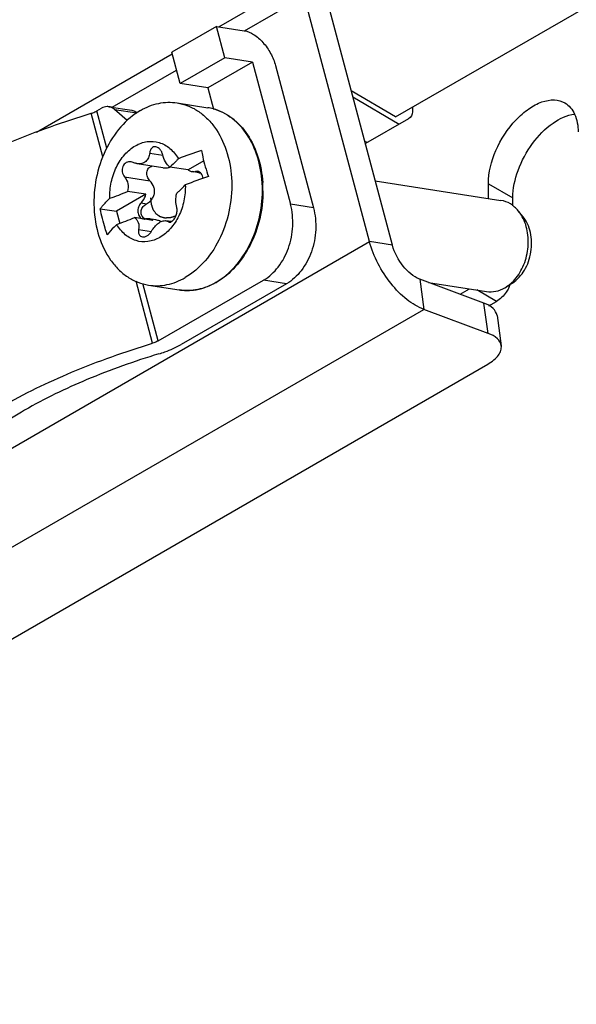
# Model space of a CAD drawing. Header units: millimetres. Extents: x 0 to 841, y 0 to 594.
# Tile 66 of 127: x 737 to 749, y 113 to 135. Entities that reach past the tile are written whole.
import ezdxf

# ---------------------------------------------------------------- set-up
doc = ezdxf.new("R2010")
doc.units = ezdxf.units.MM
doc.header["$LTSCALE"] = 46.255
doc.layers.get('0').update_dxf_attribs({"linetype": 'CONTINUOUS'})
for name, color, linetype in [('CHAMFERS', 7, 'CONTINUOUS'), ('DRAFTS', 7, 'CONTINUOUS'), ('ROUNDS', 7, 'CONTINUOUS')]:
    doc.layers.add(name, color=color, linetype=linetype)

msp = doc.modelspace()

# ---------------------------------------------------------------- linework, layer by layer
at = {"color": 9, "linetype": 'CONTINUOUS'}
for p, q in [((741.2537, 134.4408), (743.0482, 135.4769)), ((741.8105, 134.3517), (743.1015, 135.097)), ((737.2969, 132.1564), (740.2401, 133.8557)), ((738.941, 132.695), (740.335, 133.4998)), ((739.7539, 131.7021), (740.0372, 131.6576)), ((739.2088, 131.1865), (739.7567, 131.1004)), ((740.7491, 131.3032), (740.8342, 131.2898)), ((747.0963, 131.0372), (747.6267, 130.731)), ((739.566, 130.6202), (739.6841, 130.6016)), ((739.5128, 130.0465), (739.7906, 130.0029)), ((740.1508, 130.214), (740.2049, 130.2055)), ((719.0632, 115.0843), (744.5191, 129.7812)), ((745.0174, 129.7029), (744.5191, 129.7812)), ((745.6078, 128.9684), (745.6999, 128.3122)), ((747.0927, 127.7917), (747.0006, 128.4479)), ((720.2441, 113.6153), (745.6999, 128.3122))]:
    msp.add_line(p, q, dxfattribs=at)
at = {"color": 3, "linetype": 'CONTINUOUS'}
for p, q in [((744.5191, 129.7812), (743.1015, 135.097)), ((747.0927, 127.7917), (745.6999, 128.3122)), ((723.0403, 113.2427), (747.0819, 127.1232))]:
    msp.add_line(p, q, dxfattribs=at)
at = {"color": 7, "linetype": 'CONTINUOUS'}
for p, q in [((745.0174, 129.7029), (743.5998, 135.0187)), ((741.204, 134.4486), (740.2317, 133.8873)), ((741.204, 134.4486), (741.802, 134.3547)), ((741.3853, 133.7685), (741.204, 134.4486)), ((740.4131, 133.2071), (740.2317, 133.8873)), ((741.3853, 133.7685), (740.4131, 133.2071)), ((741.9834, 133.6745), (741.0111, 133.1132)), ((741.9834, 133.6745), (741.3853, 133.7685)), ((741.0111, 133.1132), (740.4131, 133.2071)), ((741.0111, 133.1132), (741.1329, 132.6565)), ((740.3482, 132.7895), (741.0127, 132.6851)), ((740.9249, 131.5309), (740.5859, 131.3351)), ((740.0412, 131.3824), (739.4807, 131.4704)), ((740.5859, 131.3351), (740.1869, 131.3978)), ((740.7932, 131.3052), (740.7491, 131.3032)), ((740.8217, 131.276), (740.6713, 131.2996)), ((744.6442, 131.1024), (747.3692, 130.6744)), ((739.6709, 130.8069), (739.0324, 130.4382)), ((739.6709, 130.8069), (739.272, 130.8696)), ((738.6818, 130.4933), (739.0324, 130.4382)), ((739.0324, 130.4382), (739.1022, 130.1763)), ((739.8221, 130.2401), (739.4231, 130.3028)), ((739.8872, 130.252), (739.7367, 130.2756)), ((740.2275, 130.2148), (740.1018, 130.2345)), ((747.0006, 128.4479), (745.6078, 128.9684)), ((739.7275, 128.8379), (740.392, 128.7336)), ((745.8011, 128.8962), (747.0589, 128.6986)), ((747.2838, 128.1786), (747.3758, 127.5224))]:
    msp.add_line(p, q, dxfattribs=at)
for centre, radius, start, end in [((743.5326, 123.6389), 8.5442, 108.13031, 111.6948), ((743.7389, 122.9197), 8.7062, 108.16349, 111.66162), ((736.8232, 136.5894), 6.222, 289.3885, 293.17631), ((736.9186, 136.1658), 6.3755, 289.43413, 293.13067)]:
    msp.add_arc(centre, radius, start, end, dxfattribs=at)
for points, knots in [([(741.802, 134.3547), (741.8745, 134.3433), (742.027, 134.275), (742.2212, 134.1009), (742.3831, 133.8687), (742.457, 133.6887), (742.4817, 133.5963)], [0, 0, 0, 0, 0.2072595, 0.4566714, 0.7298509, 1, 1, 1, 1]), ([(739.5542, 132.6275), (739.676, 132.6978), (739.9355, 132.8018), (740.2164, 132.8102), (740.3482, 132.7895)], [0, 0, 0, 0, 0.5131849, 1, 1, 1, 1]), ([(739.5542, 132.6275), (739.3937, 132.5349), (739.0937, 132.2764), (738.7677, 131.7632), (738.57, 131.1568), (738.5197, 130.5165), (738.6214, 129.9044), (738.8333, 129.4553), (739.0695, 129.1734), (739.2691, 129.0096), (739.4899, 128.8936), (739.6481, 128.8504), (739.7275, 128.8379)], [0, 0, 0, 0, 0.1193408, 0.2497467, 0.3873665, 0.5261181, 0.6595961, 0.7829617, 0.8404693, 0.895347, 0.9482185, 1, 1, 1, 1]), ([(740.3482, 132.7895), (740.4262, 132.7772), (740.5815, 132.7352), (740.7987, 132.6227), (740.9957, 132.4639), (741.23, 132.1907), (741.4434, 131.7548), (741.5144, 131.3665), (741.5273, 131.1642)], [0, 0, 0, 0, 0.1095717, 0.2213704, 0.3372797, 0.4586027, 0.7186008, 1, 1, 1, 1]), ([(747.6267, 130.731), (747.6267, 130.9324), (747.7201, 131.3554), (748.0249, 131.9162), (748.4422, 132.3531), (748.7976, 132.5256), (748.9648, 132.5437)], [0, 0, 0, 0, 0.2519144, 0.5292511, 0.7897195, 1, 1, 1, 1]), ([(739.442, 131.8595), (739.5208, 131.9049), (739.6921, 131.9684), (739.9659, 131.948), (740.2086, 131.8099), (740.326, 131.6614), (740.3741, 131.5779)], [0, 0, 0, 0, 0.2510637, 0.4893839, 0.733893, 1, 1, 1, 1]), ([(738.8887, 130.7203), (738.8852, 130.8366), (738.9012, 131.0125), (738.9625, 131.2363), (739.0477, 131.4445), (739.1935, 131.6708), (739.3555, 131.8095), (739.442, 131.8595)], [0, 0, 0, 0, 0.2639965, 0.3959688, 0.5257858, 0.7732826, 1, 1, 1, 1]), ([(739.8845, 131.8373), (739.8686, 131.8398), (739.8347, 131.8373), (739.792, 131.8074), (739.7641, 131.7596), (739.7559, 131.722), (739.7539, 131.7021)], [0, 0, 0, 0, 0.2292595, 0.4597644, 0.7145323, 1, 1, 1, 1]), ([(740.0354, 131.6637), (740.0301, 131.6852), (740.015, 131.7265), (739.9723, 131.7938), (739.9205, 131.8317), (739.8845, 131.8373)], [0, 0, 0, 0, 0.2763195, 0.5435486, 1, 1, 1, 1]), ([(740.8738, 131.7589), (740.8826, 131.712), (740.9226, 131.5205), (740.977, 131.332), (741.0249, 131.1921)], [0, 0, 0, 0, 0.2439092, 1, 1, 1, 1]), ([(739.7539, 131.7021), (739.7504, 131.6668), (739.7335, 131.5987), (739.6726, 131.5145), (739.5821, 131.4669), (739.5144, 131.4652), (739.4816, 131.4703)], [0, 0, 0, 0, 0.264554, 0.5120489, 0.7520231, 1, 1, 1, 1]), ([(740.1869, 131.3978), (740.1489, 131.4267), (740.0849, 131.5121), (740.0487, 131.6097), (740.0354, 131.6637)], [0, 0, 0, 0, 0.4616129, 1, 1, 1, 1]), ([(740.3741, 131.5779), (740.3609, 131.5627), (740.3024, 131.4987), (740.2381, 131.4402), (740.1869, 131.3978)], [0, 0, 0, 0, 0.2325351, 1, 1, 1, 1]), ([(739.3489, 131.5112), (739.3312, 131.514), (739.2947, 131.514), (739.2428, 131.4959), (739.1992, 131.4605), (739.1584, 131.3945), (739.1491, 131.2918), (739.1838, 131.217), (739.2088, 131.1865)], [0, 0, 0, 0, 0.1181331, 0.236114, 0.3565669, 0.4813477, 0.7397403, 1, 1, 1, 1]), ([(739.4816, 131.4703), (739.4744, 131.4714), (739.4456, 131.477), (739.4176, 131.4869), (739.3975, 131.4963)], [0, 0, 0, 0, 0.2448907, 1, 1, 1, 1]), ([(739.7567, 131.1004), (739.7335, 131.1244), (739.6961, 131.1817), (739.682, 131.2825), (739.7197, 131.3759), (739.7758, 131.4122), (739.8052, 131.4211)], [0, 0, 0, 0, 0.2590362, 0.5151696, 0.7614879, 1, 1, 1, 1]), ([(740.0421, 131.3822), (740.0521, 131.3807), (740.0907, 131.3763), (740.1304, 131.3788), (740.1583, 131.386)], [0, 0, 0, 0, 0.2585525, 1, 1, 1, 1]), ([(740.5859, 131.3351), (740.5923, 131.3305), (740.6185, 131.3138), (740.6485, 131.3032), (740.6713, 131.2996)], [0, 0, 0, 0, 0.2559897, 1, 1, 1, 1]), ([(740.9091, 131.1519), (740.9073, 131.1712), (740.8996, 131.208), (740.8747, 131.2561), (740.8385, 131.2911), (740.8082, 131.3029), (740.7932, 131.3052)], [0, 0, 0, 0, 0.2815044, 0.5415339, 0.7784638, 1, 1, 1, 1]), ([(739.2088, 131.1865), (739.2438, 131.1439), (739.2948, 131.0395), (739.2886, 130.923), (739.272, 130.8696)], [0, 0, 0, 0, 0.4961796, 1, 1, 1, 1]), ([(739.851, 130.7991), (739.8583, 130.8256), (739.8645, 130.8814), (739.8423, 130.99), (739.7948, 131.0613), (739.7567, 131.1004)], [0, 0, 0, 0, 0.2507318, 0.5015227, 1, 1, 1, 1]), ([(741.5273, 131.1642), (741.5412, 130.9456), (741.5132, 130.5046), (741.3185, 129.8849), (740.9902, 129.359), (740.685, 129.0943), (740.5216, 128.9999)], [0, 0, 0, 0, 0.2632372, 0.5249743, 0.7731417, 1, 1, 1, 1]), ([(740.6713, 131.2996), (740.6905, 131.2966), (740.7171, 131.2966), (740.7427, 131.3016), (740.7491, 131.3032)], [0, 0, 0, 0, 0.7457482, 1, 1, 1, 1]), ([(740.8221, 131.2759), (740.8243, 131.2756), (740.8326, 131.2746), (740.8412, 131.2751), (740.8472, 131.2765)], [0, 0, 0, 0, 0.2622821, 1, 1, 1, 1]), ([(740.5252, 131.0111), (740.5288, 130.8948), (740.5128, 130.7189), (740.4514, 130.4951), (740.3663, 130.2869), (740.2205, 130.0605), (740.0585, 129.9219), (739.972, 129.8719)], [0, 0, 0, 0, 0.2639965, 0.3959688, 0.5257858, 0.7732826, 1, 1, 1, 1]), ([(740.338, 130.831), (740.3559, 130.8458), (740.4217, 130.9021), (740.4837, 130.9631), (740.5252, 131.0111)], [0, 0, 0, 0, 0.2676187, 1, 1, 1, 1]), ([(738.6818, 130.4933), (738.6959, 130.5124), (738.7593, 130.593), (738.831, 130.6668), (738.8887, 130.7203)], [0, 0, 0, 0, 0.2318077, 1, 1, 1, 1]), ([(739.566, 130.6202), (739.5783, 130.6321), (739.6259, 130.6862), (739.657, 130.7539), (739.6709, 130.8069)], [0, 0, 0, 0, 0.2378677, 1, 1, 1, 1]), ([(739.7639, 130.6598), (739.784, 130.6788), (739.8202, 130.7213), (739.8437, 130.7725), (739.851, 130.7991)], [0, 0, 0, 0, 0.5001749, 1, 1, 1, 1]), ([(740.3204, 130.3352), (740.3113, 130.3324), (740.2932, 130.3268), (740.2707, 130.3198), (740.2526, 130.3141), (740.239, 130.3099), (740.2277, 130.3064), (740.2187, 130.3036), (740.213, 130.3018), (740.2085, 130.3004), (740.2051, 130.2993), (740.2017, 130.2983), (740.1992, 130.2975), (740.1975, 130.297), (740.1964, 130.2966), (740.1951, 130.2966), (740.1935, 130.2965), (740.1903, 130.2964), (740.1856, 130.2961), (740.1793, 130.2959), (740.1708, 130.2955), (740.1603, 130.295), (740.1477, 130.2945), (740.1351, 130.2939), (740.1224, 130.2933), (740.1119, 130.2929), (740.1035, 130.2925), (740.0972, 130.2922), (740.0919, 130.292), (740.0877, 130.2918), (740.085, 130.2917), (740.0829, 130.2916), (740.0818, 130.2916), (740.081, 130.2915), (740.0805, 130.2916), (740.0797, 130.2918), (740.0781, 130.2923), (740.0757, 130.2929), (740.072, 130.294), (740.0673, 130.2953), (740.0599, 130.2974), (740.0506, 130.3), (740.0357, 130.3041), (740.0208, 130.3083), (740.0078, 130.3119), (740.0003, 130.314), (739.9947, 130.3156), (739.9901, 130.3169), (739.9863, 130.3179), (739.9835, 130.3187), (739.9812, 130.3193), (739.9796, 130.3198), (739.9786, 130.32), (739.9779, 130.3207), (739.9769, 130.3213), (739.9754, 130.3224), (739.9735, 130.3238), (739.9712, 130.3255), (739.9681, 130.3277), (739.9627, 130.3316), (739.955, 130.3372), (739.9457, 130.3438), (739.9365, 130.3505), (739.9273, 130.3572), (739.918, 130.3638), (739.9103, 130.3694), (739.9049, 130.3733), (739.9018, 130.3755), (739.8995, 130.3772), (739.8976, 130.3786), (739.8961, 130.3797), (739.8951, 130.3804), (739.8943, 130.3809), (739.8937, 130.3818), (739.8927, 130.3832), (739.8912, 130.3853), (739.8895, 130.3879), (739.8871, 130.3913), (739.8842, 130.3955), (739.8807, 130.4005), (739.876, 130.4073), (739.8679, 130.4191), (739.8585, 130.4326), (739.8491, 130.4462), (739.8433, 130.4546), (739.8386, 130.4614), (739.8357, 130.4656), (739.8334, 130.469), (739.8319, 130.4711), (739.8309, 130.4725), (739.8304, 130.4733), (739.8301, 130.4737), (739.8298, 130.4745), (739.8294, 130.4757), (739.8287, 130.4779), (739.8278, 130.4805), (739.8264, 130.4848), (739.8246, 130.4902), (739.8225, 130.4966), (739.8197, 130.5051), (739.8161, 130.5158), (739.8118, 130.5287), (739.8076, 130.5415), (739.8033, 130.5543), (739.7998, 130.565), (739.7969, 130.5736), (739.7948, 130.58), (739.7932, 130.5848), (739.7921, 130.588), (739.7916, 130.5896), (739.7911, 130.5909), (739.791, 130.5922), (739.7908, 130.5941), (739.7906, 130.597), (739.7902, 130.6008), (739.7898, 130.6047), (739.7894, 130.6098), (739.7887, 130.6162), (739.7878, 130.6264), (739.7866, 130.6391), (739.7851, 130.6544), (739.7831, 130.6748), (739.7807, 130.7004), (739.7788, 130.7208), (739.7778, 130.731)], [0, 0, 0, 0, 0.03125, 0.0625, 0.078125, 0.09375, 0.109375, 0.1171875, 0.125, 0.1289062, 0.1328125, 0.1367188, 0.140625, 0.1416016, 0.1425781, 0.1445312, 0.1464844, 0.1484375, 0.15625, 0.1640625, 0.171875, 0.1875, 0.203125, 0.21875, 0.234375, 0.25, 0.2578125, 0.265625, 0.2734375, 0.2773438, 0.28125, 0.2832031, 0.2851562, 0.2856445, 0.2861328, 0.2871094, 0.2890625, 0.2929688, 0.296875, 0.3046875, 0.3125, 0.328125, 0.34375, 0.375, 0.390625, 0.3984375, 0.40625, 0.4140625, 0.4179688, 0.421875, 0.4257812, 0.4277344, 0.4287109, 0.4296875, 0.4316406, 0.4335938, 0.4375, 0.4414062, 0.4453125, 0.453125, 0.46875, 0.484375, 0.5, 0.515625, 0.53125, 0.546875, 0.5546875, 0.5585938, 0.5625, 0.5664062, 0.5683594, 0.5703125, 0.5712891, 0.5722656, 0.5742188, 0.578125, 0.5820312, 0.5859375, 0.59375, 0.6015625, 0.609375, 0.625, 0.65625, 0.671875, 0.6875, 0.6953125, 0.703125, 0.7070312, 0.7109375, 0.7128906, 0.7138672, 0.7143555, 0.7148438, 0.7167969, 0.71875, 0.7226562, 0.7265625, 0.734375, 0.7421875, 0.75, 0.765625, 0.78125, 0.796875, 0.8125, 0.828125, 0.8359375, 0.84375, 0.8515625, 0.8535156, 0.8554688, 0.8574219, 0.8583984, 0.859375, 0.8632812, 0.8671875, 0.8710938, 0.875, 0.8828125, 0.890625, 0.90625, 0.921875, 0.9375, 0.96875, 1, 1, 1, 1]), ([(740.3394, 130.5238), (740.3259, 130.5692), (740.3151, 130.6733), (740.3263, 130.7765), (740.338, 130.831)], [0, 0, 0, 0, 0.4593926, 1, 1, 1, 1]), ([(738.8329, 129.9265), (738.8167, 129.9738), (738.7563, 130.1599), (738.7087, 130.3502), (738.6818, 130.4933)], [0, 0, 0, 0, 0.2558134, 1, 1, 1, 1]), ([(739.566, 130.6202), (739.541, 130.5959), (739.5036, 130.5311), (739.4932, 130.4397), (739.508, 130.3696), (739.5299, 130.3247), (739.5614, 130.2906), (739.588, 130.2768), (739.6016, 130.2729)], [0, 0, 0, 0, 0.2579546, 0.5308366, 0.6618308, 0.7837631, 0.8957032, 1, 1, 1, 1]), ([(739.6274, 130.2906), (739.6043, 130.3087), (739.5667, 130.3603), (739.5629, 130.4564), (739.6058, 130.5438), (739.6561, 130.5859), (739.6841, 130.6016)], [0, 0, 0, 0, 0.2378893, 0.4842798, 0.7405366, 1, 1, 1, 1]), ([(740.2274, 130.2141), (740.2497, 130.2269), (740.2904, 130.27), (740.3302, 130.3502), (740.35, 130.4386), (740.347, 130.4982), (740.3394, 130.5238)], [0, 0, 0, 0, 0.2225974, 0.4954391, 0.7693111, 1, 1, 1, 1]), ([(739.4231, 130.3028), (739.442, 130.2899), (739.4762, 130.2575), (739.5207, 130.1717), (739.5222, 130.0948), (739.5128, 130.0465)], [0, 0, 0, 0, 0.2401976, 0.4837058, 1, 1, 1, 1]), ([(739.7367, 130.2756), (739.7175, 130.2787), (739.6909, 130.2787), (739.6653, 130.2736), (739.6589, 130.272)], [0, 0, 0, 0, 0.7457482, 1, 1, 1, 1]), ([(739.8221, 130.2401), (739.8156, 130.2447), (739.7895, 130.2614), (739.7595, 130.2721), (739.7367, 130.2756)], [0, 0, 0, 0, 0.2559897, 1, 1, 1, 1]), ([(739.7943, 130.0082), (739.8142, 130.0422), (739.8585, 130.1051), (739.9367, 130.1809), (740.0185, 130.229), (740.0771, 130.2383), (740.1018, 130.2345)], [0, 0, 0, 0, 0.2959039, 0.5742114, 0.8116906, 1, 1, 1, 1]), ([(739.9455, 130.2374), (739.9409, 130.239), (739.9223, 130.2452), (739.9031, 130.2495), (739.8885, 130.2518)], [0, 0, 0, 0, 0.2461662, 1, 1, 1, 1]), ([(739.0399, 130.1535), (739.0197, 130.1348), (738.9459, 130.0637), (738.8775, 129.9868), (738.8329, 129.9265)], [0, 0, 0, 0, 0.2685212, 1, 1, 1, 1]), ([(739.972, 129.8719), (739.8932, 129.8264), (739.7219, 129.763), (739.4481, 129.7834), (739.2054, 129.9214), (739.088, 130.0699), (739.0399, 130.1535)], [0, 0, 0, 0, 0.2510637, 0.4893839, 0.733893, 1, 1, 1, 1]), ([(739.5128, 130.0465), (739.5091, 130.0275), (739.5063, 129.9903), (739.5187, 129.9383), (739.5496, 129.8984), (739.5801, 129.8861), (739.5955, 129.8837)], [0, 0, 0, 0, 0.2855261, 0.5400932, 0.7706072, 1, 1, 1, 1]), ([(739.9955, 130.2131), (739.9917, 130.2155), (739.9758, 130.2251), (739.9587, 130.2327), (739.9455, 130.2374)], [0, 0, 0, 0, 0.2448961, 1, 1, 1, 1]), ([(740.1018, 130.2345), (740.1064, 130.2338), (740.1238, 130.2301), (740.1403, 130.222), (740.1508, 130.214)], [0, 0, 0, 0, 0.2590698, 1, 1, 1, 1]), ([(740.1771, 130.2026), (740.181, 130.202), (740.1985, 130.201), (740.2158, 130.2074), (740.2274, 130.2141)], [0, 0, 0, 0, 0.2282396, 1, 1, 1, 1]), ([(739.5955, 129.8837), (739.6322, 129.8779), (739.6943, 129.8995), (739.7559, 129.9526), (739.7829, 129.9887), (739.7943, 130.0082)], [0, 0, 0, 0, 0.4551584, 0.7232286, 1, 1, 1, 1]), ([(745.6078, 128.9684), (745.4663, 129.0213), (745.2126, 129.2463), (745.0614, 129.5381), (745.0174, 129.7029)], [0, 0, 0, 0, 0.4697255, 1, 1, 1, 1]), ([(739.7275, 128.8379), (739.8594, 128.8172), (740.1403, 128.8256), (740.3997, 128.9296), (740.5216, 128.9999)], [0, 0, 0, 0, 0.4868151, 1, 1, 1, 1]), ([(747.2837, 128.1788), (747.2756, 128.2365), (747.1965, 128.3602), (747.0723, 128.4211), (747.0006, 128.4479)], [0, 0, 0, 0, 0.4319128, 1, 1, 1, 1])]:
    msp.add_open_spline(points, degree=3, knots=knots, dxfattribs=at)
at = {"color": 3, "linetype": 'CONTINUOUS'}
for points, knots in [([(747.0963, 131.0372), (747.0963, 131.2828), (747.2314, 131.7919), (747.581, 132.3324), (747.9533, 132.6627), (748.2371, 132.8176), (748.5148, 132.8733), (748.6874, 132.8289), (748.7561, 132.7893)], [0, 0, 0, 0, 0.269873, 0.5613208, 0.6954617, 0.813139, 0.9128525, 1, 1, 1, 1]), ([(748.7561, 132.7893), (748.8488, 132.7357), (749.0091, 132.5352), (749.0409, 132.2912), (749.0409, 132.1599)], [0, 0, 0, 0, 0.4491721, 1, 1, 1, 1]), ([(745.6999, 128.3122), (745.5671, 128.3618), (745.3021, 128.5239), (744.8486, 128.9873), (744.607, 129.4516), (744.5191, 129.7812)], [0, 0, 0, 0, 0.2195206, 0.4718327, 1, 1, 1, 1]), ([(747.3758, 127.5226), (747.3677, 127.5803), (747.2886, 127.704), (747.1644, 127.7648), (747.0927, 127.7917)], [0, 0, 0, 0, 0.4319128, 1, 1, 1, 1]), ([(747.0819, 127.1232), (747.1291, 127.1504), (747.2134, 127.2071), (747.3132, 127.307), (747.3728, 127.4133), (747.3805, 127.4888), (747.3758, 127.5226)], [0, 0, 0, 0, 0.3130714, 0.5803019, 0.8039873, 1, 1, 1, 1])]:
    msp.add_open_spline(points, degree=3, knots=knots, dxfattribs=at)
at = {"color": 7, "linetype": 'CONTINUOUS'}
for points in [[(739.3975, 131.4963), (739.3821, 131.5034), (739.3656, 131.5086), (739.3489, 131.5112)], [(740.1583, 131.386), (740.1684, 131.3887), (740.1784, 131.392), (740.188, 131.3961)], [(739.6841, 130.6016), (739.7128, 130.6177), (739.7399, 130.6372), (739.7639, 130.6598)], [(739.6585, 130.2713), (739.6475, 130.2766), (739.637, 130.2831), (739.6274, 130.2906)], [(739.6277, 130.2688), (739.6382, 130.2684), (739.6487, 130.2695), (739.6589, 130.272)], [(740.1508, 130.214), (740.1584, 130.2082), (740.1676, 130.2041), (740.1771, 130.2026)]]:
    msp.add_open_spline(points, degree=3, dxfattribs=at)
at = {"layer": 'CHAMFERS', "color": 7, "linetype": 'CONTINUOUS'}
for p, q in [((747.8454, 130.327), (747.7458, 130.4483)), ((747.4559, 128.7796), (747.4864, 128.7983)), ((747.6187, 128.8833), (747.4866, 128.7984))]:
    msp.add_line(p, q, dxfattribs=at)
for points, knots in [([(747.7458, 130.4483), (747.6971, 130.5076), (747.5841, 130.6096), (747.4405, 130.6632), (747.3692, 130.6744)], [0, 0, 0, 0, 0.5150771, 1, 1, 1, 1]), ([(747.6071, 128.8931), (747.6969, 128.9778), (747.8477, 129.1921), (747.964, 129.5681), (747.9689, 129.9616), (747.8913, 130.212), (747.8319, 130.3203)], [0, 0, 0, 0, 0.2412053, 0.4999446, 0.7587133, 1, 1, 1, 1]), ([(747.6187, 128.8833), (747.7256, 128.9521), (747.8617, 129.1067), (747.9739, 129.3511), (748.0263, 129.559), (748.0402, 129.7728), (748.0083, 130.0399), (747.9261, 130.2287), (747.8455, 130.327)], [0, 0, 0, 0, 0.2367462, 0.3665913, 0.5000071, 0.6334223, 0.7632657, 1, 1, 1, 1]), ([(747.8319, 130.3203), (747.8256, 130.3318), (747.7999, 130.3764), (747.7701, 130.4187), (747.7458, 130.4483)], [0, 0, 0, 0, 0.2553298, 1, 1, 1, 1]), ([(747.059, 128.6986), (747.1249, 128.6883), (747.2653, 128.6925), (747.395, 128.7445), (747.4559, 128.7796)], [0, 0, 0, 0, 0.4868001, 1, 1, 1, 1]), ([(747.4864, 128.7983), (747.497, 128.805), (747.5394, 128.8338), (747.579, 128.8666), (747.6071, 128.8931)], [0, 0, 0, 0, 0.2448926, 1, 1, 1, 1])]:
    msp.add_open_spline(points, degree=3, knots=knots, dxfattribs=at)
at = {"layer": 'DRAFTS', "color": 7, "linetype": 'CONTINUOUS'}
for p, q in [((745.085, 132.4887), (773.8917, 149.1203)), ((745.085, 132.4887), (744.1239, 133.0534)), ((744.1589, 132.9221), (745.1652, 132.3309)), ((744.4651, 131.9267), (744.4174, 131.9529))]:
    msp.add_line(p, q, dxfattribs=at)
at = {"layer": 'ROUNDS', "color": 7, "linetype": 'CONTINUOUS'}
for p, q in [((741.9834, 133.6745), (742.8056, 130.5911)), ((742.4817, 133.5963), (743.304, 130.5129)), ((738.6078, 132.6152), (738.7096, 132.674)), ((738.8684, 132.7064), (739.3667, 132.6281)), ((739.2611, 132.4053), (738.988, 132.6483)), ((747.6267, 130.5584), (747.6267, 130.731)), ((739.9379, 127.6273), (742.224, 128.9472)), ((742.7224, 128.8689), (740.4363, 127.5491)), ((747.1061, 128.3892), (747.2731, 128.4856))]:
    msp.add_line(p, q, dxfattribs=at)
at = {"layer": 'ROUNDS', "color": 9, "linetype": 'CONTINUOUS'}
for p, q in [((738.8238, 131.8053), (738.6078, 132.6152)), ((738.988, 132.6483), (739.4757, 132.5717)), ((741.0129, 132.6851), (741.0127, 132.6851)), ((738.7381, 131.6212), (738.4866, 132.5644)), ((743.304, 130.5129), (742.8056, 130.5911)), ((739.8167, 127.5765), (739.4581, 128.9211)), ((739.9379, 127.6273), (739.6064, 128.8706)), ((742.7224, 128.8689), (742.224, 128.9472)), ((747.2731, 128.4856), (746.8463, 128.732))]:
    msp.add_line(p, q, dxfattribs=at)
at = {"layer": 'ROUNDS', "color": 3, "linetype": 'CONTINUOUS'}
for p, q in [((745.4523, 132.7008), (745.4523, 132.5987)), ((745.3639, 132.4456), (744.4298, 131.9063)), ((747.0963, 130.7173), (747.0963, 131.0372)), ((746.4825, 128.6415), (746.6835, 128.7576))]:
    msp.add_line(p, q, dxfattribs=at)
at = {"layer": 'ROUNDS', "color": 7, "linetype": 'CONTINUOUS'}
for centre, radius, start, end in [((740.8383, 131.576), 1.1227, 74.75445, 81.05108), ((739.6701, 130.8926), 2.5395, 2.94048, 3.84236), ((739.6249, 130.8905), 2.5847, 359.874, 2.93471), ((740.462, 130.1741), 1.4739, 299.502, 300.00023), ((746.7872, 129.1751), 0.8501, 332.00595, 337.43957)]:
    msp.add_arc(centre, radius, start, end, dxfattribs=at)
at = {"layer": 'ROUNDS', "color": 9, "linetype": 'CONTINUOUS'}
for centre, radius, start, end in [((740.8418, 131.5984), 1.1001, 74.60881, 81.05061), ((739.6395, 130.897), 2.5574, 2.81804, 3.5544), ((739.5954, 130.8951), 2.6016, 359.76972, 2.812), ((740.4511, 130.1685), 1.4699, 300.00027, 300.44548), ((740.562, 129.8155), 1.0952, 261.07047, 264.44569), ((740.5632, 129.8391), 1.1188, 264.49954, 275.24972), ((740.5611, 129.8665), 1.1463, 275.23071, 277.03068)]:
    msp.add_arc(centre, radius, start, end, dxfattribs=at)
at = {"layer": 'ROUNDS', "color": 7, "linetype": 'CONTINUOUS'}
for points, knots in [([(738.4869, 132.5645), (738.498, 132.5679), (738.5396, 132.5816), (738.58, 132.5992), (738.6078, 132.6152)], [0, 0, 0, 0, 0.2663708, 1, 1, 1, 1]), ([(738.8683, 132.7064), (738.8552, 132.7085), (738.8005, 132.7121), (738.7454, 132.6946), (738.7096, 132.674)], [0, 0, 0, 0, 0.2433825, 1, 1, 1, 1]), ([(738.988, 132.6483), (738.9794, 132.656), (738.9442, 132.6836), (738.901, 132.7013), (738.8683, 132.7064)], [0, 0, 0, 0, 0.2590366, 1, 1, 1, 1]), ([(739.3667, 132.6281), (739.3974, 132.6233), (739.438, 132.6073), (739.4718, 132.5824), (739.4801, 132.5754)], [0, 0, 0, 0, 0.7418225, 1, 1, 1, 1]), ([(741.1335, 132.6592), (741.2062, 132.6394), (741.3496, 132.5843), (741.6178, 132.4161), (741.9024, 132.1007), (742.1257, 131.6154), (742.1912, 131.2514), (742.2038, 131.0627)], [0, 0, 0, 0, 0.1107196, 0.2240605, 0.4626928, 0.7220997, 1, 1, 1, 1]), ([(733.3494, 129.5984), (733.4327, 129.7382), (733.651, 130.0214), (734.0697, 130.4193), (734.5991, 130.8189), (735.4766, 131.3664), (736.7729, 131.9881), (737.8918, 132.3848), (738.4869, 132.5645)], [0, 0, 0, 0, 0.0809837, 0.1766121, 0.2867601, 0.4103715, 0.6907366, 1, 1, 1, 1]), ([(742.2096, 130.8848), (742.2092, 130.6804), (742.1608, 130.2731), (741.9568, 129.7062), (741.6382, 129.2275), (741.3517, 128.9858), (741.1989, 128.8976)], [0, 0, 0, 0, 0.2642214, 0.524805, 0.7719846, 1, 1, 1, 1]), ([(742.224, 128.9472), (742.3461, 129.0177), (742.5695, 129.226), (742.7846, 129.639), (742.877, 130.1128), (742.8464, 130.4381), (742.8056, 130.5911)], [0, 0, 0, 0, 0.2282031, 0.4803263, 0.7434808, 1, 1, 1, 1]), ([(743.304, 130.5129), (743.3448, 130.3598), (743.3754, 130.0345), (743.283, 129.5608), (743.0678, 129.1477), (742.8444, 128.9394), (742.7224, 128.8689)], [0, 0, 0, 0, 0.2565192, 0.5196737, 0.7717969, 1, 1, 1, 1]), ([(741.1878, 128.8913), (741.0656, 128.8221), (740.8051, 128.7202), (740.5241, 128.7128), (740.3917, 128.7336)], [0, 0, 0, 0, 0.5116448, 1, 1, 1, 1]), ([(747.5378, 128.7761), (747.5214, 128.7451), (747.4526, 128.6329), (747.3569, 128.534), (747.2731, 128.4856)], [0, 0, 0, 0, 0.2665465, 1, 1, 1, 1]), ([(734.6797, 124.6107), (734.763, 124.7505), (734.9813, 125.0336), (735.4, 125.4315), (735.9293, 125.8311), (736.8067, 126.3785), (738.1029, 127.0002), (739.2217, 127.3969), (739.8167, 127.5765)], [0, 0, 0, 0, 0.0809842, 0.176616, 0.2867654, 0.4103769, 0.6907395, 1, 1, 1, 1]), ([(739.9379, 127.6273), (739.9292, 127.6223), (739.8904, 127.6018), (739.8491, 127.5863), (739.8167, 127.5765)], [0, 0, 0, 0, 0.2296932, 1, 1, 1, 1]), ([(739.9514, 127.3458), (739.9961, 127.3593), (740.1627, 127.4142), (740.3248, 127.4847), (740.4363, 127.5491)], [0, 0, 0, 0, 0.2663497, 1, 1, 1, 1]), ([(739.9514, 127.3458), (739.4225, 127.1861), (738.428, 126.8335), (737.2758, 126.2809), (736.4958, 125.7943), (736.0254, 125.4391), (735.6532, 125.0854), (735.4591, 124.8337), (735.3851, 124.7094)], [0, 0, 0, 0, 0.3092604, 0.5896231, 0.7132347, 0.8233841, 0.9190159, 1, 1, 1, 1])]:
    msp.add_open_spline(points, degree=3, knots=knots, dxfattribs=at)
at = {"layer": 'ROUNDS', "color": 9, "linetype": 'CONTINUOUS'}
for points, knots in [([(742.192, 131.0556), (742.1802, 131.2455), (742.1163, 131.6116), (741.8954, 132.0993), (741.613, 132.4159), (741.3474, 132.5842), (741.2056, 132.6393), (741.1338, 132.659)], [0, 0, 0, 0, 0.2797953, 0.540129, 0.7781327, 0.8905313, 1, 1, 1, 1]), ([(741.1959, 128.9013), (741.3467, 128.99), (741.6297, 129.2319), (741.945, 129.7093), (742.1476, 130.2746), (742.1961, 130.6807), (742.1969, 130.8846)], [0, 0, 0, 0, 0.2271099, 0.4742721, 0.7352628, 1, 1, 1, 1]), ([(740.7014, 128.7288), (740.7848, 128.7391), (740.9533, 128.779), (741.1101, 128.8518), (741.186, 128.8956)], [0, 0, 0, 0, 0.4896438, 1, 1, 1, 1])]:
    msp.add_open_spline(points, degree=3, knots=knots, dxfattribs=at)
at = {"layer": 'ROUNDS', "color": 3, "linetype": 'CONTINUOUS'}
msp.add_open_spline([(745.4523, 132.5987), (745.4523, 132.5398), (745.415, 132.4751), (745.3639, 132.4456)], degree=3, dxfattribs=at)

doc.saveas('drawing.dxf')
